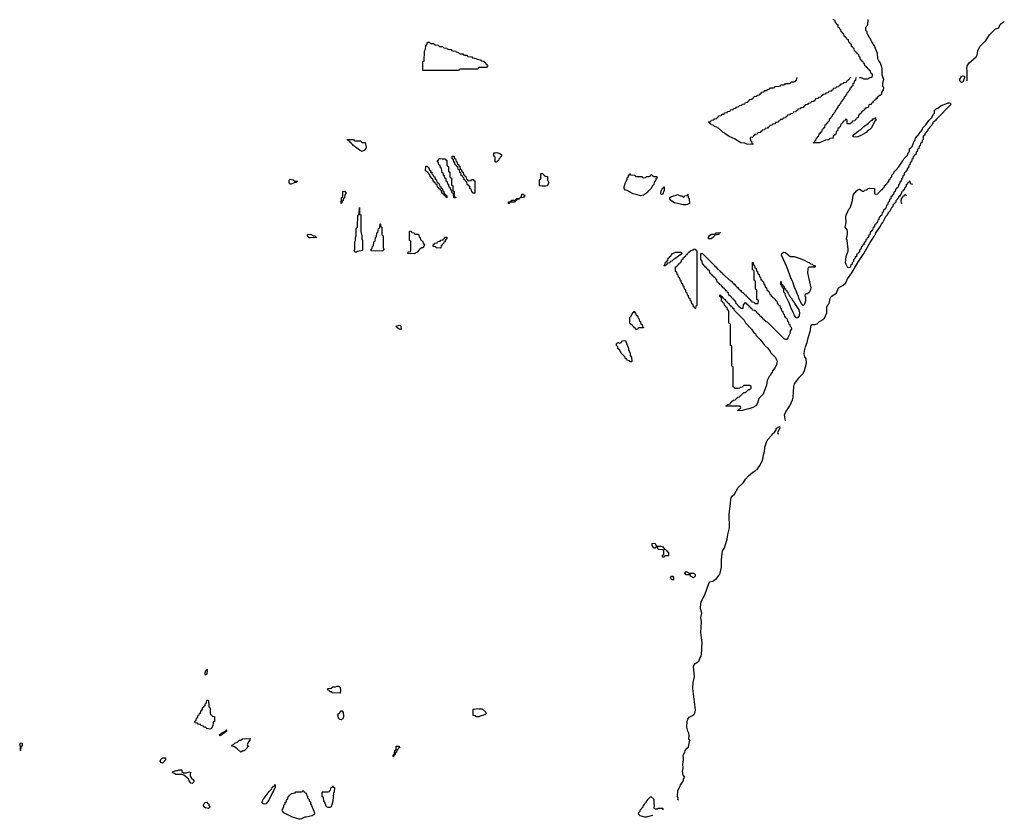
# Model space of a CAD drawing. Header units: inches. Extents: x 2604706 to 2755870, y 449242 to 584050.
# Tile 24 of 59: x 2720798 to 2734110, y 504982 to 515794. Entities that reach past the tile are written whole.
import ezdxf

# ---------------------------------------------------------------- set-up
doc = ezdxf.new("R2010")
doc.units = ezdxf.units.IN
doc.header["$MEASUREMENT"] = 0
for name, color, linetype in [('C7520', 7, 'Continuous'), ('C7521', 7, 'Continuous'), ('C7530', 7, 'Continuous'), ('C7531', 7, 'Continuous')]:
    doc.layers.add(name, color=color, linetype=linetype)

msp = doc.modelspace()

# ---------------------------------------------------------------- linework, layer by layer
at = {"layer": 'C7520', "color": 6}
for points in [[(2729413, 508673), (2729470, 508677), (2729490, 508671), (2729497, 508657), (2729511, 508650), (2729513, 508633), (2729534, 508630), (2729538, 508618), (2729554, 508610), (2729558, 508598), (2729570, 508594), (2729570, 508546), (2729530, 508546), (2729518, 508542), (2729510, 508526), (2729488, 508528), (2729490, 508554), (2729502, 508558), (2729507, 508573), (2729507, 508607), (2729502, 508622), (2729487, 508627), (2729428, 508628), (2729422, 508662), (2729410, 508666), (2729398, 508662), (2729390, 508646), (2729370, 508646), (2729350, 508686), (2729349, 508711), (2729370, 508715), (2729390, 508711), (2729395, 508695), (2729402, 508690), (2729402, 508682)], [(2729630, 508215), (2729610, 508225), (2729595, 508250), (2729610, 508271), (2729631, 508270), (2729639, 508230)], [(2729910, 508248), (2729868, 508270), (2729866, 508286), (2729810, 508289), (2729789, 508310), (2729790, 508314), (2729810, 508331), (2729850, 508312), (2729912, 508310), (2729930, 508292), (2729931, 508271)], [(2723310, 506929), (2723306, 506950), (2723308, 506990), (2723322, 506998), (2723330, 507011), (2723334, 507010), (2723330, 506946), (2723318, 506942)], [(2725130, 506689), (2725026, 506690), (2725010, 506706), (2724990, 506706), (2724982, 506722), (2724966, 506730), (2724966, 506750), (2725010, 506754), (2725030, 506772), (2725067, 506773), (2725090, 506782), (2725110, 506782), (2725131, 506770), (2725136, 506730)], [(2723370, 506201), (2723326, 506210), (2723308, 506228), (2723286, 506230), (2723282, 506242), (2723246, 506250), (2723242, 506262), (2723210, 506268), (2723202, 506282), (2723170, 506286), (2723166, 506290), (2723166, 506310), (2723182, 506318), (2723188, 506350), (2723202, 506358), (2723208, 506372), (2723209, 506390), (2723226, 506394), (2723230, 506414), (2723242, 506418), (2723248, 506450), (2723262, 506458), (2723268, 506472), (2723270, 506494), (2723282, 506498), (2723290, 506514), (2723302, 506518), (2723308, 506550), (2723322, 506558), (2723330, 506594), (2723350, 506594), (2723352, 506590), (2723354, 506510), (2723358, 506498), (2723371, 506491), (2723374, 506410), (2723378, 506398), (2723393, 506393), (2723398, 506378), (2723430, 506374), (2723434, 506370), (2723430, 506306), (2723418, 506302), (2723412, 506288), (2723411, 506250), (2723390, 506209)], [(2725150, 506329), (2725126, 506330), (2725108, 506350), (2725102, 506382), (2725088, 506390), (2725102, 506398), (2725110, 506414), (2725122, 506418), (2725130, 506434), (2725142, 506438), (2725150, 506454), (2725158, 506438), (2725170, 506434), (2725175, 506370), (2725170, 506349)], [(2727010, 506474), (2727050, 506474), (2727098, 506430), (2727105, 506410), (2727090, 506399), (2727069, 506389), (2727022, 506378), (2727010, 506369), (2726970, 506368), (2726962, 506382), (2726930, 506386), (2726930, 506471), (2726949, 506471), (2726990, 506482)], [(2723510, 506110), (2723500, 506120), (2723499, 506130), (2723550, 506162), (2723558, 506162), (2723574, 506174), (2723586, 506174), (2723588, 506190), (2723594, 506190), (2723592, 506170), (2723573, 506167), (2723571, 506150), (2723544, 506136), (2723542, 506130)], [(2720810, 505908), (2720808, 505970), (2720798, 505990), (2720810, 506014), (2720831, 506010), (2720831, 505970), (2720813, 505967)], [(2723790, 505889), (2723737, 505937), (2723700, 505960), (2723668, 505970), (2723669, 505990), (2723690, 505992), (2723708, 506010), (2723749, 506031), (2723770, 506051), (2723790, 506052), (2723810, 506071), (2723913, 506073), (2723911, 506050), (2723892, 506030), (2723874, 505990), (2723878, 505978), (2723894, 505970), (2723878, 505962), (2723874, 505950), (2723831, 505910), (2723814, 505906)], [(2725850, 505826), (2725846, 505830), (2725848, 505848), (2725850, 505854), (2725862, 505858), (2725867, 505873), (2725870, 505914), (2725882, 505918), (2725887, 505933), (2725889, 505970), (2725930, 505970), (2725931, 505949), (2725914, 505946), (2725910, 505926), (2725898, 505922), (2725891, 505889), (2725878, 505882), (2725872, 505850), (2725854, 505846)], [(2722730, 505742), (2722710, 505749), (2722699, 505770), (2722710, 505801), (2722730, 505811), (2722771, 505811), (2722770, 505788), (2722751, 505769), (2722742, 505750)], [(2723050, 505611), (2723090, 505622), (2723110, 505614), (2723105, 505595), (2723105, 505565), (2723120, 505540), (2723151, 505510), (2723151, 505490), (2723130, 505465), (2723110, 505469), (2723090, 505502), (2723083, 505523), (2723019, 505579), (2722990, 505589), (2722908, 505590), (2722890, 505602), (2722866, 505610), (2722868, 505630), (2722890, 505632), (2722910, 505642), (2722930, 505642), (2722949, 505651), (2722990, 505652), (2722992, 505630), (2723011, 505611)], [(2724110, 505188), (2724090, 505193), (2724078, 505210), (2724079, 505230), (2724089, 505250), (2724170, 505358), (2724205, 505395), (2724210, 505411), (2724222, 505418), (2724230, 505432), (2724246, 505434), (2724246, 505446), (2724252, 505452), (2724250, 505408), (2724241, 505399), (2724230, 505368), (2724215, 505345), (2724170, 505249), (2724130, 505190)], [(2724590, 504982), (2724576, 504984), (2724488, 505010), (2724369, 505070), (2724349, 505090), (2724348, 505110), (2724368, 505150), (2724370, 505174), (2724387, 505193), (2724389, 505211), (2724402, 505218), (2724409, 505251), (2724422, 505258), (2724426, 505290), (2724442, 505298), (2724447, 505313), (2724462, 505318), (2724467, 505333), (2724522, 505338), (2724530, 505354), (2724610, 505354), (2724622, 505358), (2724630, 505374), (2724638, 505358), (2724654, 505350), (2724658, 505338), (2724670, 505334), (2724678, 505298), (2724690, 505294), (2724691, 505271), (2724710, 505252), (2724711, 505231), (2724730, 505212), (2724731, 505190), (2724745, 505170), (2724786, 505070), (2724786, 505050), (2724752, 505030), (2724670, 505009), (2724651, 505009), (2724610, 504988)], [(2724970, 505141), (2724948, 505150), (2724919, 505219), (2724909, 505230), (2724907, 505267), (2724902, 505282), (2724889, 505290), (2724886, 505350), (2724890, 505354), (2724970, 505354), (2724982, 505358), (2724990, 505374), (2725002, 505378), (2725008, 505412), (2725022, 505418), (2725030, 505434), (2725038, 505418), (2725052, 505412), (2725051, 505351), (2725042, 505338), (2725030, 505226), (2725010, 505150), (2724990, 505142)], [(2723350, 505129), (2723310, 505135), (2723289, 505150), (2723284, 505176), (2723290, 505194), (2723306, 505210), (2723332, 505212), (2723338, 505198), (2723354, 505190), (2723354, 505170), (2723374, 505150)]]:
    msp.add_lwpolyline(points, close=True, dxfattribs=at)
for points in [[(2729703, 505243), (2729696, 505250), (2729702, 505270), (2729693, 505290), (2729698, 505370), (2729729, 505431), (2729733, 505450), (2729765, 505490), (2729772, 505510), (2729773, 505530), (2729789, 505550), (2729770, 505578), (2729759, 505630), (2729769, 505670), (2729763, 505730), (2729769, 505751), (2729773, 505790), (2729770, 505850), (2729789, 505890), (2729793, 505910), (2729806, 505930), (2729840, 505960), (2729858, 506050), (2729850, 506055), (2729844, 506070), (2729849, 506111), (2729847, 506147), (2729830, 506175), (2729819, 506230), (2729823, 506310), (2729830, 506335), (2729850, 506364), (2729896, 506384), (2729917, 506403), (2729930, 506430), (2729936, 506464), (2729898, 506750), (2729903, 506830), (2729920, 506910), (2729910, 507050), (2729915, 507070), (2729930, 507090), (2729968, 507112), (2729978, 507122), (2730000, 507170)], [(2729354, 505034), (2729270, 505009), (2729250, 505009), (2729186, 505030), (2729166, 505050), (2729168, 505072), (2729186, 505090), (2729190, 505114), (2729202, 505118), (2729206, 505130), (2729226, 505150), (2729230, 505174), (2729242, 505178), (2729246, 505190), (2729270, 505214), (2729290, 505252), (2729329, 505291), (2729370, 505254), (2729371, 505191), (2729376, 505170), (2729372, 505132), (2729390, 505122), (2729418, 505122), (2729430, 505131), (2729490, 505134), (2729494, 505130), (2729494, 505110)]]:
    msp.add_lwpolyline(points, dxfattribs=at)
at = {"layer": 'C7521', "color": 6}
for points in [[(2726730, 515106), (2726247, 515107), (2726250, 515230), (2726267, 515233), (2726270, 515370), (2726284, 515396), (2726290, 515442), (2726301, 515459), (2726310, 515491), (2726334, 515490), (2726353, 515473), (2726394, 515470), (2726413, 515453), (2726454, 515450), (2726473, 515433), (2726514, 515430), (2726533, 515413), (2726574, 515410), (2726578, 515398), (2726593, 515393), (2726634, 515390), (2726638, 515378), (2726653, 515373), (2726694, 515370), (2726698, 515358), (2726734, 515350), (2726738, 515338), (2726753, 515333), (2726790, 515332), (2726798, 515318), (2726813, 515313), (2726850, 515312), (2726858, 515298), (2726910, 515292), (2726918, 515278), (2726974, 515270), (2726978, 515258), (2727030, 515252), (2727038, 515238), (2727070, 515234), (2727078, 515218), (2727093, 515213), (2727098, 515198), (2727113, 515193), (2727118, 515178), (2727134, 515170), (2727118, 515162), (2727110, 515146), (2727010, 515146), (2726998, 515142), (2726990, 515126), (2726750, 515126), (2726738, 515122)], [(2725330, 514154), (2725410, 514154), (2725418, 514138), (2725430, 514134), (2725470, 514134), (2725482, 514070), (2725478, 514050), (2725461, 514030), (2725430, 514010), (2725390, 514029), (2725338, 514070), (2725325, 514085), (2725309, 514090), (2725303, 514103), (2725289, 514110), (2725282, 514122), (2725268, 514130), (2725266, 514146), (2725246, 514150), (2725242, 514162), (2725230, 514166), (2725227, 514173), (2725310, 514174), (2725318, 514158)], [(2727230, 513866), (2727226, 513870), (2727226, 513930), (2727222, 513942), (2727208, 513950), (2727210, 513994), (2727232, 513992), (2727250, 513996), (2727290, 513986), (2727310, 513970), (2727310, 513949), (2727274, 513906), (2727270, 513889), (2727257, 513883), (2727250, 513869)], [(2726690, 513386), (2726667, 513387), (2726662, 513442), (2726647, 513447), (2726642, 513482), (2726627, 513487), (2726622, 513522), (2726606, 513530), (2726602, 513562), (2726586, 513570), (2726582, 513602), (2726566, 513610), (2726562, 513642), (2726546, 513650), (2726542, 513682), (2726530, 513686), (2726522, 513722), (2726508, 513728), (2726502, 513782), (2726486, 513790), (2726482, 513822), (2726466, 513830), (2726462, 513862), (2726446, 513870), (2726446, 513890), (2726462, 513898), (2726470, 513912), (2726490, 513918), (2726512, 513912), (2726551, 513911), (2726558, 513898), (2726574, 513890), (2726574, 513830), (2726578, 513818), (2726594, 513810), (2726594, 513750), (2726598, 513738), (2726614, 513730), (2726614, 513670), (2726618, 513658), (2726634, 513650), (2726634, 513570), (2726638, 513558), (2726654, 513550), (2726654, 513490), (2726658, 513478), (2726674, 513470), (2726674, 513410), (2726678, 513398), (2726693, 513393)], [(2726870, 513614), (2726902, 513618), (2726907, 513633), (2726930, 513634), (2726938, 513618), (2726953, 513613), (2726950, 513449), (2726930, 513448), (2726922, 513462), (2726910, 513466), (2726902, 513502), (2726886, 513510), (2726882, 513542), (2726870, 513546), (2726862, 513562), (2726850, 513566), (2726842, 513602), (2726830, 513606), (2726822, 513622), (2726808, 513628), (2726802, 513662), (2726790, 513666), (2726782, 513682), (2726768, 513688), (2726767, 513707), (2726762, 513722), (2726748, 513728), (2726742, 513762), (2726726, 513770), (2726722, 513802), (2726707, 513807), (2726702, 513822), (2726686, 513830), (2726682, 513862), (2726667, 513867), (2726662, 513902), (2726646, 513910), (2726646, 513950), (2726671, 513950), (2726672, 513932), (2726678, 513918), (2726690, 513914), (2726698, 513878), (2726710, 513874), (2726718, 513838), (2726730, 513834), (2726734, 513814), (2726750, 513812), (2726754, 513774), (2726771, 513770), (2726772, 513752), (2726778, 513738), (2726792, 513730), (2726798, 513698), (2726810, 513694), (2726818, 513678), (2726830, 513674), (2726838, 513638), (2726853, 513633), (2726858, 513618)], [(2726570, 513386), (2726562, 513402), (2726547, 513407), (2726542, 513422), (2726530, 513426), (2726522, 513442), (2726506, 513450), (2726502, 513482), (2726487, 513487), (2726482, 513502), (2726470, 513506), (2726462, 513522), (2726446, 513530), (2726442, 513562), (2726427, 513567), (2726422, 513582), (2726410, 513586), (2726402, 513602), (2726386, 513610), (2726382, 513642), (2726370, 513646), (2726362, 513662), (2726346, 513670), (2726342, 513702), (2726330, 513706), (2726322, 513722), (2726306, 513730), (2726302, 513742), (2726286, 513750), (2726290, 513811), (2726310, 513811), (2726314, 513794), (2726330, 513792), (2726338, 513758), (2726350, 513754), (2726354, 513734), (2726371, 513730), (2726372, 513712), (2726378, 513698), (2726390, 513694), (2726394, 513674), (2726411, 513671), (2726412, 513652), (2726418, 513638), (2726432, 513630), (2726438, 513598), (2726450, 513594), (2726458, 513578), (2726470, 513574), (2726478, 513538), (2726490, 513534), (2726498, 513518), (2726512, 513512), (2726518, 513478), (2726534, 513470), (2726538, 513438), (2726553, 513433), (2726558, 513418), (2726574, 513410), (2726574, 513386)], [(2727862, 513542), (2727830, 513546), (2727826, 513550), (2727826, 513630), (2727842, 513638), (2727846, 513650), (2727846, 513710), (2727850, 513714), (2727870, 513714), (2727878, 513698), (2727893, 513693), (2727898, 513678), (2727932, 513672), (2727934, 513630), (2727951, 513590), (2727945, 513570), (2727930, 513549), (2727910, 513542)], [(2729130, 513674), (2729210, 513674), (2729218, 513658), (2729230, 513654), (2729262, 513658), (2729270, 513674), (2729310, 513674), (2729322, 513678), (2729330, 513694), (2729350, 513694), (2729358, 513678), (2729370, 513674), (2729413, 513673), (2729414, 513650), (2729398, 513642), (2729394, 513610), (2729378, 513602), (2729370, 513566), (2729352, 513548), (2729330, 513508), (2729292, 513470), (2729285, 513455), (2729230, 513423), (2729190, 513410), (2729132, 513432), (2729090, 513439), (2729010, 513486), (2728989, 513490), (2728969, 513510), (2728970, 513534), (2728990, 513594), (2729009, 513631), (2729010, 513654), (2729022, 513658), (2729028, 513672), (2729030, 513694), (2729042, 513698), (2729050, 513714), (2729058, 513698), (2729113, 513693), (2729118, 513678)], [(2724450, 513569), (2724443, 513590), (2724442, 513618), (2724444, 513630), (2724450, 513636), (2724494, 513630), (2724512, 513612), (2724554, 513610), (2724538, 513602), (2724534, 513590), (2724510, 513588), (2724470, 513569)], [(2725150, 513306), (2725146, 513310), (2725149, 513390), (2725162, 513398), (2725166, 513410), (2725169, 513470), (2725190, 513474), (2725211, 513449), (2725193, 513427), (2725190, 513386), (2725178, 513382), (2725172, 513350), (2725158, 513342)], [(2729470, 513428), (2729464, 513450), (2729470, 513474), (2729490, 513514), (2729502, 513518), (2729510, 513534), (2729510, 513486), (2729490, 513429)], [(2727410, 513308), (2727406, 513310), (2727407, 513333), (2727442, 513338), (2727450, 513354), (2727490, 513354), (2727502, 513358), (2727510, 513374), (2727554, 513374), (2727550, 513368), (2727518, 513362), (2727514, 513350), (2727498, 513342), (2727490, 513328), (2727430, 513326), (2727418, 513322)], [(2727566, 513386), (2727567, 513393), (2727582, 513398), (2727586, 513430), (2727590, 513434), (2727610, 513434), (2727618, 513418), (2727634, 513410), (2727618, 513402), (2727610, 513388)], [(2729810, 513289), (2729766, 513290), (2729650, 513318), (2729601, 513350), (2729589, 513370), (2729589, 513391), (2729610, 513405), (2729662, 513418), (2729690, 513431), (2729733, 513413), (2729750, 513412), (2729770, 513394), (2729782, 513398), (2729790, 513412), (2729822, 513418), (2729830, 513434), (2729834, 513390), (2729851, 513370), (2729854, 513310), (2729826, 513294)], [(2725350, 512650), (2725328, 512650), (2725318, 512670), (2725328, 512690), (2725329, 512790), (2725338, 512810), (2725338, 512850), (2725348, 512870), (2725349, 512970), (2725366, 512990), (2725369, 513150), (2725382, 513158), (2725386, 513170), (2725390, 513254), (2725394, 513170), (2725398, 513158), (2725410, 513154), (2725411, 513149), (2725412, 512930), (2725422, 512870), (2725422, 512830), (2725431, 512810), (2725432, 512672), (2725363, 512657)], [(2725610, 512664), (2725548, 512670), (2725548, 512692), (2725562, 512698), (2725566, 512730), (2725582, 512738), (2725588, 512792), (2725602, 512798), (2725608, 512852), (2725622, 512858), (2725628, 512912), (2725642, 512918), (2725648, 512970), (2725662, 512978), (2725666, 512990), (2725670, 513034), (2725674, 513030), (2725678, 512998), (2725692, 512990), (2725694, 512890), (2725698, 512878), (2725712, 512870), (2725714, 512710), (2725718, 512698), (2725731, 512690), (2725718, 512682), (2725710, 512668)], [(2726150, 512894), (2726190, 512894), (2726198, 512858), (2726212, 512850), (2726218, 512818), (2726234, 512810), (2726238, 512798), (2726250, 512794), (2726253, 512773), (2726272, 512750), (2726251, 512710), (2726231, 512709), (2726198, 512682), (2726172, 512650), (2726130, 512629), (2726046, 512630), (2726050, 512654), (2726082, 512658), (2726086, 512670), (2726086, 512790), (2726082, 512802), (2726066, 512810), (2726066, 512930), (2726070, 512934), (2726090, 512934), (2726098, 512918), (2726133, 512913), (2726138, 512898)], [(2724730, 512842), (2724710, 512845), (2724689, 512870), (2724688, 512890), (2724730, 512892), (2724770, 512872), (2724794, 512870), (2724798, 512858), (2724814, 512850), (2724810, 512849)], [(2726490, 512706), (2726430, 512708), (2726422, 512722), (2726390, 512726), (2726386, 512730), (2726386, 512750), (2726402, 512758), (2726410, 512774), (2726442, 512778), (2726450, 512794), (2726482, 512798), (2726490, 512814), (2726522, 512818), (2726526, 512830), (2726542, 512838), (2726548, 512852), (2726573, 512853), (2726572, 512830), (2726558, 512822), (2726552, 512808), (2726551, 512790), (2726534, 512786), (2726530, 512766), (2726518, 512762), (2726510, 512746), (2726498, 512742)], [(2729510, 512466), (2729506, 512470), (2729522, 512478), (2729530, 512514), (2729542, 512518), (2729550, 512534), (2729562, 512538), (2729566, 512570), (2729582, 512578), (2729586, 512590), (2729602, 512598), (2729606, 512610), (2729626, 512630), (2729670, 512651), (2729731, 512651), (2729744, 512644), (2729751, 512629), (2729705, 512595), (2729690, 512588), (2729671, 512569), (2729632, 512548), (2729614, 512530), (2729594, 512526), (2729590, 512508), (2729558, 512502), (2729554, 512490), (2729538, 512482), (2729530, 512466)], [(2729930, 511886), (2729922, 511902), (2729906, 511910), (2729902, 511942), (2729886, 511950), (2729882, 511982), (2729866, 511990), (2729862, 512022), (2729846, 512030), (2729842, 512062), (2729826, 512070), (2729822, 512102), (2729806, 512110), (2729802, 512142), (2729786, 512150), (2729782, 512182), (2729766, 512190), (2729762, 512222), (2729746, 512230), (2729742, 512262), (2729726, 512270), (2729722, 512302), (2729706, 512310), (2729702, 512342), (2729686, 512350), (2729682, 512382), (2729666, 512390), (2729666, 512450), (2729682, 512458), (2729686, 512470), (2729702, 512478), (2729710, 512494), (2729722, 512498), (2729730, 512514), (2729742, 512518), (2729749, 512551), (2729766, 512554), (2729770, 512574), (2729782, 512578), (2729790, 512594), (2729802, 512598), (2729810, 512614), (2729822, 512618), (2729826, 512630), (2729846, 512650), (2729868, 512670), (2729899, 512681), (2729911, 512691), (2729934, 512690), (2729938, 512678), (2729952, 512670), (2729954, 511930), (2729938, 511922), (2729934, 511890)], [(2729130, 511606), (2729122, 511622), (2729110, 511626), (2729102, 511642), (2729090, 511646), (2729082, 511662), (2729070, 511666), (2729062, 511682), (2729050, 511686), (2729048, 511692), (2729046, 511770), (2729060, 511780), (2729090, 511834), (2729102, 511838), (2729110, 511852), (2729113, 511833), (2729130, 511814), (2729134, 511794), (2729150, 511792), (2729158, 511758), (2729170, 511754), (2729178, 511718), (2729190, 511714), (2729198, 511678), (2729212, 511670), (2729218, 511638), (2729232, 511630), (2729230, 511626), (2729170, 511626), (2729158, 511622), (2729150, 511606)], [(2725950, 511606), (2725930, 511609), (2725898, 511630), (2725889, 511651), (2725930, 511665), (2725940, 511660), (2725951, 511649), (2725954, 511606)], [(2729050, 511166), (2729042, 511182), (2729010, 511188), (2729006, 511206), (2728988, 511210), (2728986, 511230), (2728930, 511286), (2728910, 511326), (2728887, 511347), (2728886, 511370), (2728869, 511390), (2728868, 511410), (2728886, 511430), (2728910, 511422), (2728930, 511431), (2728950, 511452), (2728990, 511454), (2729018, 511370), (2729031, 511350), (2729031, 511331), (2729051, 511290), (2729053, 511253), (2729071, 511230), (2729074, 511170), (2729070, 511166)]]:
    msp.add_lwpolyline(points, close=True, dxfattribs=at)
at = {"layer": 'C7530', "color": 6}
msp.add_lwpolyline([(2730000, 507170), (2730010, 507190), (2730014, 507210), (2730026, 507370), (2730010, 507470), (2730008, 507510), (2730017, 507650), (2730008, 507710), (2730021, 507770), (2730002, 507830), (2730001, 507850), (2730012, 507928), (2730061, 508019), (2730113, 508170), (2730130, 508191), (2730170, 508202), (2730221, 508239), (2730256, 508284), (2730267, 508310), (2730285, 508390), (2730285, 508490), (2730301, 508610), (2730326, 508654), (2730336, 508684), (2730361, 508770), (2730370, 508832), (2730396, 508924), (2730390, 509114), (2730405, 509210), (2730412, 509308), (2730418, 509330), (2730430, 509350), (2730463, 509377), (2730513, 509467), (2730583, 509537), (2730610, 509579), (2730650, 509624), (2730710, 509676), (2730744, 509696), (2730750, 509705), (2730769, 509711), (2730789, 509750), (2730809, 509771), (2730841, 509839), (2730850, 509870), (2730850, 509894), (2730867, 509953), (2730872, 510000)], dxfattribs=at)
at = {"layer": 'C7531', "color": 6}
for points in [[(2732263, 515797), (2732259, 515730), (2732250, 515706), (2732234, 515690), (2732234, 515650), (2732250, 515634), (2732251, 515611), (2732264, 515584), (2732280, 515560), (2732292, 515550), (2732316, 515496), (2732356, 515430), (2732390, 515342), (2732395, 515270), (2732413, 515233), (2732431, 515210), (2732446, 515170), (2732453, 515130), (2732453, 515050), (2732477, 514990), (2732461, 514930), (2732463, 514903), (2732476, 514870), (2732470, 514846), (2732451, 514809), (2732450, 514788), (2732430, 514769), (2732413, 514767), (2732411, 514750), (2732393, 514747), (2732391, 514730), (2732373, 514727), (2732371, 514710), (2732353, 514707), (2732351, 514690), (2732333, 514687), (2732331, 514670), (2732313, 514667), (2732310, 514649), (2732292, 514648), (2732278, 514642), (2732270, 514608), (2732238, 514602), (2732234, 514590), (2732218, 514582), (2732214, 514570), (2732198, 514562), (2732194, 514550), (2732178, 514542), (2732174, 514530), (2732158, 514522), (2732152, 514508), (2732138, 514502), (2732132, 514470), (2732114, 514466), (2732110, 514448), (2732094, 514446), (2732090, 514428), (2732058, 514422), (2732054, 514410), (2732038, 514402), (2732030, 514386), (2731990, 514386), (2731986, 514390), (2731986, 514430), (2731982, 514442), (2731970, 514446), (2731958, 514442), (2731953, 514427), (2731938, 514422), (2731933, 514407), (2731918, 514402), (2731913, 514387), (2731898, 514382), (2731893, 514347), (2731878, 514342), (2731873, 514327), (2731858, 514322), (2731854, 514290), (2731838, 514282), (2731833, 514247), (2731818, 514242), (2731813, 514227), (2731798, 514222), (2731794, 514190), (2731753, 514187), (2731734, 514170), (2731694, 514166), (2731610, 514130), (2731526, 514130), (2731542, 514138), (2731550, 514154), (2731562, 514158), (2731570, 514194), (2731582, 514198), (2731588, 514212), (2731602, 514218), (2731609, 514251), (2731622, 514258), (2731630, 514274), (2731642, 514278), (2731650, 514314), (2731662, 514318), (2731670, 514334), (2731682, 514338), (2731690, 514374), (2731702, 514378), (2731710, 514394), (2731722, 514398), (2731726, 514410), (2731746, 514430), (2731748, 514452), (2731762, 514458), (2731766, 514470), (2731787, 514493), (2731790, 514514), (2731802, 514518), (2731806, 514530), (2731826, 514550), (2731828, 514572), (2731842, 514578), (2731846, 514590), (2731866, 514610), (2731868, 514632), (2731882, 514638), (2731886, 514650), (2731906, 514670), (2731908, 514692), (2731922, 514698), (2731926, 514710), (2731946, 514730), (2731948, 514752), (2731962, 514758), (2731966, 514770), (2731986, 514790), (2731990, 514814), (2732002, 514818), (2732006, 514830), (2732026, 514850), (2732026, 514870), (2732042, 514878), (2732046, 514890), (2732066, 514910), (2732066, 514930), (2732082, 514938), (2732087, 514973), (2732102, 514978), (2732106, 515010)], [(2732150, 515014), (2732174, 515010), (2732210, 514992), (2732267, 514993), (2732290, 515012), (2732322, 515018), (2732326, 515050), (2732322, 515062), (2732306, 515070), (2732302, 515102), (2732287, 515107), (2732282, 515122), (2732267, 515127), (2732262, 515142), (2732250, 515146), (2732242, 515162), (2732226, 515170), (2732222, 515202), (2732207, 515207), (2732202, 515222), (2732190, 515226), (2732182, 515242), (2732166, 515250), (2732162, 515282), (2732146, 515290), (2732142, 515322), (2732127, 515327), (2732122, 515342), (2732110, 515346), (2732102, 515362), (2732086, 515370), (2732082, 515402), (2732070, 515406), (2732062, 515422), (2732046, 515430), (2732042, 515462), (2732027, 515467), (2732022, 515482), (2732006, 515490), (2732002, 515522), (2731987, 515527), (2731982, 515542), (2731970, 515546), (2731962, 515562), (2731946, 515570), (2731942, 515602), (2731927, 515607), (2731922, 515622), (2731906, 515630), (2731902, 515662), (2731887, 515667), (2731882, 515682), (2731866, 515690), (2731862, 515722), (2731847, 515727), (2731842, 515742), (2731826, 515750), (2731822, 515782), (2731807, 515787), (2731802, 515802)], [(2733607, 514967), (2733609, 515110), (2733603, 515130), (2733610, 515170), (2733637, 515210), (2733728, 515292), (2733741, 515319), (2733750, 515371), (2733781, 515430), (2733863, 515517), (2733910, 515590), (2733990, 515670), (2734036, 515684), (2734054, 515730), (2734090, 515762), (2734098, 515762), (2734110, 515771)], [(2732034, 515010), (2732018, 515002), (2732013, 514987), (2731998, 514982), (2731993, 514967), (2731978, 514962), (2731970, 514946), (2731938, 514942), (2731930, 514926), (2731898, 514922), (2731893, 514907), (2731878, 514902), (2731870, 514886), (2731838, 514882), (2731830, 514866), (2731798, 514862), (2731793, 514847), (2731778, 514842), (2731770, 514826), (2731738, 514822), (2731730, 514806), (2731698, 514802), (2731690, 514786), (2731658, 514782), (2731653, 514767), (2731638, 514762), (2731630, 514746), (2731598, 514742), (2731590, 514726), (2731558, 514722), (2731553, 514707), (2731538, 514702), (2731530, 514686), (2731498, 514682), (2731490, 514666), (2731458, 514662), (2731450, 514646), (2731418, 514642), (2731413, 514627), (2731398, 514622), (2731390, 514606), (2731358, 514602), (2731350, 514586), (2731318, 514582), (2731313, 514567), (2731298, 514562), (2731290, 514546), (2731258, 514542), (2731250, 514526), (2731218, 514522), (2731210, 514506), (2731178, 514502), (2731173, 514487), (2731158, 514482), (2731150, 514466), (2731118, 514462), (2731110, 514446), (2731078, 514442), (2731073, 514427), (2731058, 514422), (2731050, 514406), (2731018, 514402), (2731010, 514386), (2730978, 514382), (2730973, 514367), (2730938, 514362), (2730933, 514347), (2730918, 514342), (2730910, 514326), (2730878, 514322), (2730870, 514306), (2730838, 514302), (2730833, 514287), (2730818, 514282), (2730810, 514266), (2730778, 514262), (2730770, 514246), (2730738, 514242), (2730733, 514227), (2730718, 514222), (2730710, 514206), (2730678, 514202), (2730674, 514190), (2730678, 514158), (2730693, 514153), (2730698, 514118), (2730713, 514113), (2730710, 514106), (2730630, 514109), (2730602, 514122), (2730548, 514130), (2730464, 514184), (2730398, 514210), (2730338, 514250), (2730324, 514264), (2730308, 514270), (2730248, 514328), (2730226, 514330), (2730222, 514342), (2730186, 514350), (2730182, 514362), (2730146, 514370), (2730142, 514382), (2730128, 514388), (2730122, 514402), (2730106, 514410), (2730110, 514414), (2730142, 514418), (2730150, 514434), (2730182, 514438), (2730190, 514454), (2730222, 514458), (2730227, 514473), (2730242, 514478), (2730247, 514493), (2730282, 514498), (2730290, 514514), (2730322, 514518), (2730327, 514533), (2730362, 514538), (2730367, 514553), (2730402, 514558), (2730407, 514573), (2730442, 514578), (2730450, 514594), (2730482, 514598), (2730487, 514613), (2730522, 514618), (2730527, 514633), (2730562, 514638), (2730567, 514653), (2730602, 514658), (2730610, 514674), (2730642, 514678), (2730647, 514693), (2730662, 514698), (2730667, 514713), (2730702, 514718), (2730707, 514733), (2730722, 514738), (2730727, 514753), (2730762, 514758), (2730770, 514774), (2730802, 514778), (2730807, 514793), (2730822, 514798), (2730827, 514813), (2730862, 514818), (2730870, 514834), (2730902, 514838), (2730906, 514850), (2730942, 514858), (2730949, 514871), (2730988, 514872), (2731002, 514878), (2731010, 514891), (2731067, 514893), (2731082, 514898), (2731089, 514911), (2731128, 514912), (2731142, 514918), (2731150, 514932), (2731207, 514933), (2731222, 514938), (2731228, 514952), (2731267, 514953), (2731282, 514958), (2731286, 514970), (2731302, 514978), (2731308, 515010)], [(2731150, 510370), (2731139, 510450), (2731157, 510490), (2731209, 510571), (2731247, 510653), (2731255, 510690), (2731264, 510836), (2731272, 510868), (2731340, 510960), (2731390, 511010), (2731410, 511050), (2731436, 511150), (2731429, 511210), (2731415, 511235), (2731405, 511270), (2731410, 511314), (2731421, 511370), (2731444, 511430), (2731457, 511490), (2731489, 511590), (2731494, 511650), (2731510, 511671), (2731550, 511674), (2731578, 511682), (2731610, 511715), (2731661, 511739), (2731680, 511760), (2731709, 511830), (2731712, 511910), (2731730, 511941), (2731744, 511956), (2731757, 512023), (2731770, 512050), (2731819, 512081), (2731839, 512101), (2731870, 512170), (2731930, 512203), (2731966, 512234), (2731992, 512288), (2732049, 512370), (2732129, 512511), (2732210, 512632), (2732297, 512783), (2732342, 512850), (2732349, 512871), (2732368, 512890), (2732375, 512910), (2732429, 512990), (2732449, 513031), (2732468, 513050), (2732509, 513131), (2732528, 513150), (2732549, 513191), (2732568, 513210), (2732596, 513264), (2732608, 513272), (2732609, 513291), (2732646, 513330), (2732649, 513351), (2732686, 513390), (2732689, 513411), (2732706, 513414), (2732710, 513434), (2732722, 513438), (2732730, 513474), (2732742, 513478), (2732748, 513492), (2732762, 513498), (2732768, 513530), (2732782, 513538), (2732787, 513553), (2732788, 513570), (2732806, 513574), (2732810, 513594), (2732822, 513598), (2732830, 513614), (2732834, 513610), (2732838, 513578), (2732871, 513571)], [(2732788, 513408), (2732782, 513422), (2732770, 513426), (2732758, 513422), (2732750, 513406), (2732738, 513402), (2732730, 513386), (2732718, 513382), (2732713, 513347), (2732714, 513314), (2732731, 513311)], [(2730872, 510000), (2730874, 510014), (2730890, 510070), (2730910, 510111), (2730965, 510175), (2730970, 510190), (2731003, 510217), (2731020, 510240), (2731030, 510271), (2731070, 510291), (2731074, 510270), (2731042, 510210), (2731051, 510191)]]:
    msp.add_lwpolyline(points, dxfattribs=at)
for points in [[(2733530, 514946), (2733516, 514956), (2733510, 514966), (2733510, 514990), (2733530, 515025), (2733555, 515035), (2733574, 515030), (2733574, 515010), (2733550, 514948)], [(2732010, 512438), (2731990, 512449), (2731970, 512482), (2731964, 512510), (2731970, 512590), (2731997, 512670), (2731998, 512690), (2731987, 512807), (2731976, 512830), (2731990, 512890), (2731990, 512930), (2731985, 512950), (2731959, 512990), (2731970, 513050), (2731966, 513130), (2731970, 513150), (2732010, 513230), (2732025, 513250), (2732040, 513290), (2732059, 513350), (2732061, 513390), (2732073, 513430), (2732110, 513479), (2732130, 513494), (2732150, 513501), (2732174, 513490), (2732190, 513474), (2732210, 513474), (2732226, 513490), (2732248, 513492), (2732262, 513498), (2732266, 513510), (2732290, 513514), (2732353, 513513), (2732354, 513450), (2732358, 513438), (2732370, 513434), (2732402, 513438), (2732406, 513450), (2732420, 513460), (2732450, 513494), (2732462, 513498), (2732466, 513510), (2732488, 513532), (2732490, 513552), (2732506, 513554), (2732508, 513570), (2732526, 513574), (2732530, 513594), (2732542, 513598), (2732548, 513612), (2732549, 513630), (2732566, 513634), (2732570, 513654), (2732588, 513672), (2732589, 513690), (2732609, 513711), (2732629, 513750), (2732642, 513758), (2732679, 513801), (2732737, 513883), (2732750, 513911), (2732799, 513961), (2732810, 513994), (2732828, 514012), (2732829, 514050), (2732844, 514056), (2732850, 514071), (2732863, 514077), (2732890, 514150), (2732900, 514160), (2732910, 514191), (2732965, 514255), (2732970, 514271), (2732981, 514279), (2733006, 514314), (2733010, 514331), (2733049, 514371), (2733089, 514431), (2733128, 514470), (2733148, 514512), (2733166, 514530), (2733168, 514570), (2733182, 514578), (2733189, 514591), (2733210, 514598), (2733252, 514628), (2733349, 514670), (2733372, 514670), (2733391, 514650), (2733192, 514450), (2733185, 514435), (2733172, 514428), (2733165, 514415), (2733150, 514406), (2733130, 514366), (2733074, 514310), (2733073, 514287), (2733058, 514282), (2733053, 514267), (2733034, 514250), (2733034, 514230), (2733018, 514222), (2733014, 514210), (2733014, 514170), (2732998, 514162), (2732994, 514130), (2732978, 514122), (2732974, 514090), (2732958, 514082), (2732954, 514050), (2732938, 514042), (2732934, 514010), (2732918, 514002), (2732914, 513970), (2732898, 513962), (2732893, 513947), (2732878, 513942), (2732874, 513910), (2732858, 513902), (2732854, 513870), (2732838, 513862), (2732834, 513830), (2732818, 513822), (2732814, 513790), (2732798, 513782), (2732794, 513750), (2732778, 513742), (2732773, 513727), (2732758, 513722), (2732754, 513690), (2732738, 513682), (2732734, 513650), (2732718, 513642), (2732714, 513610), (2732698, 513602), (2732694, 513570), (2732678, 513562), (2732674, 513530), (2732658, 513522), (2732650, 513506), (2732638, 513502), (2732634, 513470), (2732618, 513462), (2732614, 513430), (2732598, 513422), (2732590, 513406), (2732578, 513402), (2732574, 513370), (2732558, 513362), (2732554, 513330), (2732538, 513322), (2732532, 513290), (2732518, 513282), (2732510, 513246), (2732498, 513242), (2732490, 513226), (2732478, 513222), (2732472, 513190), (2732458, 513182), (2732450, 513146), (2732438, 513142), (2732430, 513126), (2732418, 513122), (2732412, 513090), (2732398, 513082), (2732390, 513046), (2732378, 513042), (2732374, 513030), (2732358, 513022), (2732352, 512990), (2732338, 512982), (2732330, 512946), (2732318, 512942), (2732314, 512930), (2732298, 512922), (2732290, 512886), (2732278, 512882), (2732270, 512848), (2732254, 512846), (2732250, 512826), (2732238, 512822), (2732232, 512790), (2732218, 512782), (2732212, 512768), (2732211, 512749), (2732194, 512746), (2732190, 512726), (2732178, 512722), (2732172, 512690), (2732158, 512682), (2732152, 512668), (2732151, 512649), (2732134, 512646), (2732130, 512626), (2732118, 512622), (2732112, 512608), (2732110, 512588), (2732094, 512586), (2732090, 512566), (2732073, 512547), (2732070, 512526), (2732052, 512508), (2732051, 512489), (2732032, 512470), (2732030, 512448)], [(2732090, 514206), (2732066, 514210), (2732068, 514230), (2732138, 514290), (2732169, 514311), (2732210, 514351), (2732270, 514392), (2732308, 514430), (2732327, 514433), (2732330, 514451), (2732348, 514452), (2732362, 514458), (2732370, 514472), (2732371, 514430), (2732358, 514422), (2732351, 514409), (2732315, 514330), (2732291, 514310), (2732264, 514296), (2732241, 514270), (2732181, 514230), (2732130, 514210)], [(2730150, 512829), (2730109, 512830), (2730110, 512852), (2730130, 512878), (2730150, 512892), (2730190, 512894), (2730213, 512913), (2730270, 512914), (2730274, 512910), (2730254, 512906), (2730251, 512889), (2730231, 512889), (2730202, 512878), (2730170, 512848), (2730154, 512846)], [(2731390, 511929), (2731370, 511950), (2731333, 512030), (2731329, 512050), (2731309, 512090), (2731289, 512149), (2731274, 512174), (2731249, 512250), (2731229, 512289), (2731169, 512450), (2731099, 512610), (2731104, 512630), (2731130, 512651), (2731150, 512646), (2731213, 512593), (2731269, 512591), (2731350, 512566), (2731404, 512544), (2731454, 512514), (2731471, 512510), (2731490, 512491), (2731514, 512490), (2731532, 512472), (2731551, 512470), (2731554, 512450), (2731550, 512446), (2731470, 512446), (2731458, 512442), (2731453, 512427), (2731451, 512370), (2731493, 512170), (2731485, 512130), (2731470, 512104), (2731450, 512089), (2731432, 512088), (2731418, 512082), (2731414, 512066), (2731420, 512040), (2731420, 511990), (2731410, 511949)], [(2730770, 511954), (2730782, 511958), (2730786, 511990), (2730782, 512002), (2730766, 512010), (2730766, 512130), (2730762, 512142), (2730746, 512150), (2730746, 512250), (2730742, 512262), (2730726, 512270), (2730726, 512390), (2730722, 512402), (2730706, 512410), (2730706, 512510), (2730710, 512514), (2730714, 512510), (2730718, 512478), (2730734, 512470), (2730738, 512438), (2730754, 512430), (2730758, 512398), (2730774, 512390), (2730778, 512358), (2730794, 512350), (2730798, 512318), (2730814, 512310), (2730818, 512278), (2730830, 512274), (2730838, 512258), (2730854, 512250), (2730858, 512218), (2730874, 512210), (2730878, 512178), (2730894, 512170), (2730898, 512138), (2730913, 512133), (2730918, 512118), (2730933, 512113), (2730938, 512078), (2730953, 512073), (2730958, 512058), (2730973, 512053), (2730978, 512038), (2730993, 512033), (2730998, 512018), (2731013, 512013), (2731018, 511998), (2731034, 511990), (2731038, 511958), (2731050, 511954), (2731058, 511938), (2731074, 511930), (2731078, 511898), (2731094, 511890), (2731098, 511858), (2731114, 511850), (2731118, 511818), (2731134, 511810), (2731138, 511778), (2731150, 511774), (2731158, 511758), (2731170, 511754), (2731178, 511718), (2731190, 511714), (2731198, 511678), (2731210, 511674), (2731212, 511652), (2731230, 511634), (2731231, 511610), (2731215, 511585), (2731210, 511548), (2731185, 511490), (2731170, 511468), (2731150, 511468), (2731136, 511476), (2730910, 511706), (2730886, 511710), (2730882, 511722), (2730870, 511726), (2730862, 511742), (2730850, 511746), (2730842, 511762), (2730830, 511766), (2730822, 511782), (2730810, 511786), (2730802, 511802), (2730790, 511806), (2730782, 511822), (2730766, 511830), (2730762, 511842), (2730747, 511847), (2730742, 511862), (2730707, 511867), (2730702, 511882), (2730687, 511887), (2730682, 511902), (2730667, 511907), (2730662, 511922), (2730647, 511927), (2730642, 511942), (2730627, 511947), (2730622, 511962), (2730610, 511966), (2730598, 511962), (2730593, 511947), (2730578, 511942), (2730573, 511887), (2730547, 511887), (2730542, 511902), (2730530, 511906), (2730522, 511922), (2730510, 511926), (2730502, 511942), (2730486, 511950), (2730482, 511982), (2730467, 511987), (2730462, 512002), (2730450, 512006), (2730442, 512022), (2730426, 512030), (2730422, 512042), (2730406, 512050), (2730402, 512062), (2730386, 512070), (2730382, 512102), (2730367, 512107), (2730362, 512122), (2730350, 512126), (2730342, 512142), (2730326, 512150), (2730322, 512162), (2730310, 512166), (2730302, 512182), (2730290, 512186), (2730282, 512202), (2730266, 512210), (2730262, 512222), (2730246, 512230), (2730242, 512242), (2730230, 512246), (2730222, 512282), (2730210, 512286), (2730202, 512302), (2730190, 512306), (2730182, 512322), (2730166, 512330), (2730162, 512342), (2730150, 512346), (2730142, 512362), (2730130, 512366), (2730122, 512402), (2730110, 512406), (2730102, 512422), (2730090, 512426), (2730082, 512442), (2730070, 512446), (2730062, 512462), (2730050, 512466), (2730042, 512482), (2730030, 512486), (2730026, 512530), (2730007, 512553), (2730006, 512630), (2730030, 512632), (2730054, 512610), (2730194, 512470), (2730198, 512458), (2730210, 512454), (2730218, 512438), (2730230, 512434), (2730238, 512418), (2730254, 512410), (2730258, 512398), (2730270, 512394), (2730278, 512378), (2730294, 512370), (2730298, 512358), (2730310, 512354), (2730390, 512274), (2730410, 512272), (2730414, 512254), (2730430, 512252), (2730434, 512234), (2730451, 512231), (2730454, 512214), (2730471, 512211), (2730474, 512194), (2730491, 512191), (2730494, 512174), (2730511, 512171), (2730514, 512154), (2730531, 512151), (2730534, 512134), (2730551, 512131), (2730554, 512114), (2730574, 512110), (2730578, 512098), (2730590, 512094), (2730598, 512078), (2730614, 512070), (2730618, 512058), (2730634, 512050), (2730638, 512038), (2730654, 512030), (2730658, 512018), (2730674, 512010), (2730678, 511998), (2730693, 511993), (2730698, 511978), (2730730, 511974), (2730738, 511958)], [(2731310, 511759), (2731290, 511768), (2731275, 511795), (2731262, 511830), (2731229, 511889), (2731203, 511963), (2731150, 512066), (2731148, 512090), (2731129, 512109), (2731127, 512147), (2731122, 512162), (2731110, 512166), (2731102, 512202), (2731089, 512210), (2731087, 512253), (2731092, 512248), (2731092, 512232), (2731098, 512218), (2731110, 512214), (2731114, 512194), (2731130, 512192), (2731138, 512158), (2731150, 512154), (2731154, 512134), (2731170, 512132), (2731172, 512112), (2731190, 512094), (2731211, 512051), (2731230, 512032), (2731251, 511990), (2731271, 511970), (2731278, 511950), (2731331, 511871), (2731341, 511830), (2731337, 511790)], [(2730507, 510507), (2730510, 510514), (2730522, 510518), (2730527, 510533), (2730542, 510538), (2730546, 510550), (2730542, 510562), (2730530, 510566), (2730350, 510566), (2730346, 510570), (2730362, 510578), (2730369, 510591), (2730402, 510598), (2730406, 510610), (2730430, 510634), (2730442, 510638), (2730446, 510650), (2730470, 510654), (2730506, 510690), (2730530, 510694), (2730589, 510751), (2730610, 510754), (2730650, 510794), (2730670, 510794), (2730686, 510810), (2730686, 510830), (2730682, 510842), (2730670, 510846), (2730590, 510846), (2730578, 510842), (2730570, 510826), (2730538, 510822), (2730534, 510810), (2730510, 510806), (2730470, 510806), (2730462, 510822), (2730446, 510830), (2730446, 511090), (2730442, 511102), (2730426, 511110), (2730426, 511370), (2730422, 511382), (2730406, 511390), (2730406, 511670), (2730402, 511682), (2730386, 511690), (2730386, 511850), (2730382, 511862), (2730366, 511870), (2730362, 511902), (2730347, 511907), (2730342, 511922), (2730327, 511927), (2730322, 511962), (2730307, 511967), (2730302, 511982), (2730287, 511987), (2730286, 512030), (2730282, 512042), (2730266, 512050), (2730266, 512074), (2730274, 512070), (2730278, 512058), (2730294, 512050), (2730298, 512038), (2730314, 512030), (2730318, 512018), (2730334, 512010), (2730338, 511998), (2730354, 511990), (2730358, 511978), (2730374, 511970), (2730378, 511958), (2730390, 511954), (2730394, 511934), (2730411, 511931), (2730414, 511914), (2730431, 511911), (2730434, 511894), (2730451, 511891), (2730454, 511870), (2730591, 511731), (2730610, 511694), (2730691, 511611), (2730730, 511554), (2730745, 511545), (2730752, 511530), (2730811, 511471), (2730822, 511450), (2730846, 511426), (2730852, 511412), (2730865, 511405), (2730872, 511390), (2730911, 511351), (2730946, 511306), (2730952, 511290), (2731010, 511232), (2731036, 511190), (2731037, 511170), (2731028, 511130), (2731010, 511090), (2730974, 511046), (2730970, 511029), (2730956, 511010), (2730950, 510988), (2730931, 510969), (2730916, 510944), (2730905, 510915), (2730895, 510850), (2730848, 510732), (2730793, 510670), (2730773, 510610), (2730750, 510574), (2730710, 510549), (2730654, 510530), (2730630, 510529), (2730584, 510516), (2730570, 510509)]]:
    msp.add_lwpolyline(points, close=True, dxfattribs=at)

doc.saveas('drawing.dxf')
